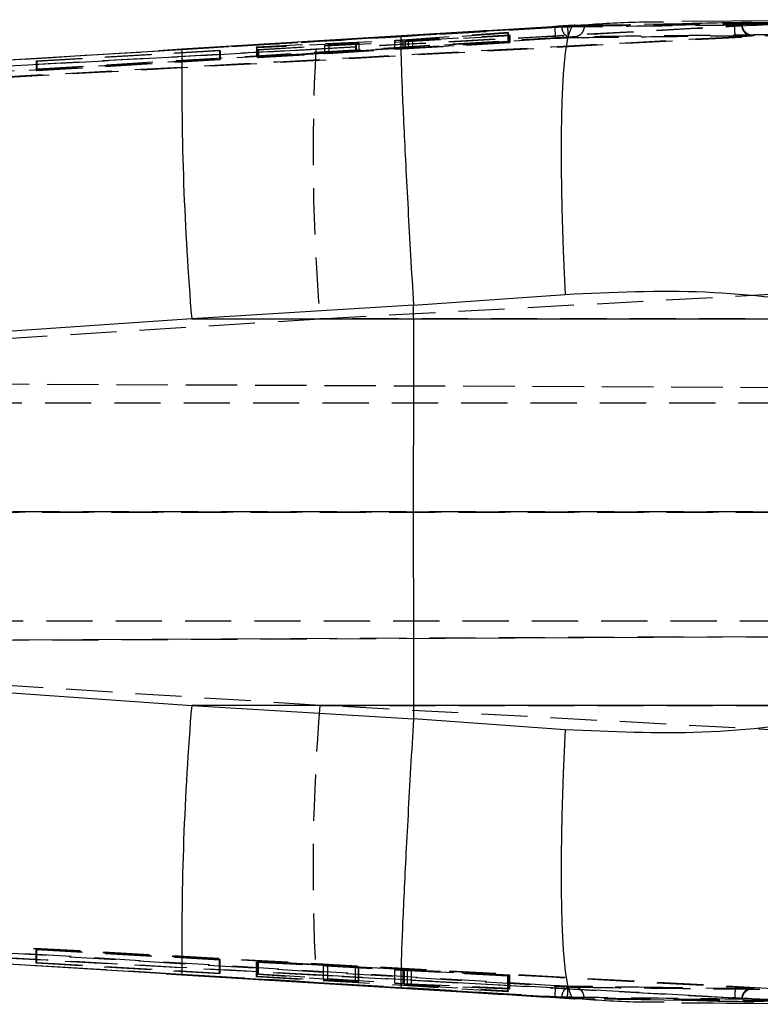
# Model space of a CAD drawing. Extents: x 29 to 409, y 89 to 274.
# Tile 5 of 10: x 225 to 245, y 118 to 145. Entities that reach past the tile are written whole.
import ezdxf

# ---------------------------------------------------------------- set-up
doc = ezdxf.new("R2010")
doc.units = 0
doc.linetypes.add('HIDDEN', pattern=[1.905, 1.27, -0.635])
doc.layers.get('0').update_dxf_attribs({"linetype": 'CONTINUOUS'})

msp = doc.modelspace()

# ---------------------------------------------------------------- linework, layer by layer
at = {"color": 7, "linetype": 'HIDDEN'}
for p, q in [((240.04, 144.8512), (242.4782, 144.8891)), ((204.2458, 142.6263), (244.4343, 144.8383)), ((215.959, 143.385), (239.8395, 144.8282)), ((233.1834, 144.4313), (239.8395, 144.8344)), ((235.2795, 144.5588), (240.04, 144.8512)), ((235.3217, 144.4505), (238.2007, 144.6611)), ((238.2156, 144.6325), (235.4612, 144.4341)), ((238.2007, 144.6611), (238.2156, 144.6325)), ((238.2007, 144.6611), (238.2007, 144.4018)), ((238.2156, 144.6325), (238.2156, 144.3958)), ((239.8395, 144.8282), (239.8395, 144.8344)), ((239.8395, 144.8282), (239.8403, 144.8281)), ((240.04, 144.8512), (240.0223, 144.8523)), ((240.04, 144.8512), (240.2094, 144.8531)), ((240.3008, 144.8366), (240.3008, 144.8366)), ((244.4338, 144.8319), (244.4343, 144.8321)), ((244.4343, 144.8321), (244.4343, 144.8383)), ((204.1391, 142.3632), (239.5159, 144.4942)), ((239.8594, 144.5243), (209.053, 142.6624)), ((224.3376, 143.4225), (245.4837, 144.576)), ((229.2532, 144.1931), (233.1834, 144.4313)), ((231.2956, 144.2609), (235.092, 144.4371)), ((234.0216, 144.3615), (231.311, 144.2357)), ((238.2533, 144.5629), (231.3525, 144.1709)), ((231.3525, 143.9649), (238.2533, 144.3807)), ((233.1834, 144.4313), (235.2795, 144.5588)), ((233.2815, 144.3028), (234.0341, 144.3561)), ((234.0216, 144.3615), (234.0216, 144.1363)), ((234.0341, 144.3561), (234.0341, 144.1354)), ((234.1055, 144.3643), (234.1055, 144.1408)), ((234.1148, 144.141), (234.1148, 144.3636)), ((235.092, 144.4371), (235.092, 144.2043)), ((235.3217, 144.4505), (235.3217, 144.2182)), ((238.2007, 144.4018), (235.3217, 144.2182)), ((235.377, 144.4262), (235.377, 144.2145)), ((235.3839, 144.4255), (235.3839, 144.2146)), ((235.4612, 144.4341), (235.4612, 144.2203)), ((235.4612, 144.2203), (238.2156, 144.3958)), ((235.5826, 144.4341), (238.2403, 144.5865)), ((235.5826, 144.4341), (235.5826, 144.2258)), ((238.2403, 144.3859), (235.5826, 144.2258)), ((238.2156, 144.3958), (238.2007, 144.4018)), ((238.2403, 144.5865), (238.2403, 144.3859)), ((238.2403, 144.5865), (238.2533, 144.5629)), ((238.2533, 144.3807), (238.2403, 144.3859)), ((238.2533, 144.5629), (238.2533, 144.3807)), ((225.2511, 143.8717), (230.2861, 144.1647)), ((230.2986, 144.1456), (225.2636, 143.8552)), ((228.6083, 144.1539), (229.2532, 144.1931)), ((230.2861, 144.1647), (230.2861, 143.9166)), ((230.2861, 144.1647), (230.2986, 144.1456)), ((230.2986, 144.1456), (230.2986, 143.9116)), ((231.2956, 144.2609), (231.2956, 143.9877)), ((231.311, 144.2357), (231.2956, 144.2609)), ((235.092, 144.2043), (231.2956, 143.9877)), ((231.311, 144.2357), (231.311, 143.9815)), ((231.311, 143.9815), (234.0216, 144.1363)), ((231.3395, 144.1908), (233.1626, 144.2953)), ((231.3395, 144.1908), (231.3395, 143.9701)), ((231.3525, 144.1709), (231.3395, 144.1908)), ((233.1626, 144.08), (231.3395, 143.9701)), ((231.3525, 144.1709), (231.3525, 143.9649)), ((233.1626, 144.2953), (233.1626, 144.08)), ((233.2815, 144.3028), (233.2815, 144.0873)), ((234.0341, 144.1354), (233.2815, 144.0873)), ((230.2861, 143.9166), (225.2511, 143.6133)), ((225.2511, 143.8717), (225.2511, 143.6133)), ((225.2636, 143.8552), (225.2511, 143.8717)), ((225.2636, 143.6083), (230.2986, 143.9116)), ((225.2636, 143.8552), (225.2636, 143.6083)), ((230.2986, 143.9116), (230.2861, 143.9166)), ((231.2956, 143.9877), (231.311, 143.9815)), ((231.3395, 143.9701), (231.3525, 143.9649)), ((225.2511, 143.6133), (225.2636, 143.6083)), ((233.043, 136.7962), (246.3531, 137.5176)), ((199.5706, 134.6775), (233.043, 136.7962)), ((248.5358, 136.7962), (233.043, 136.7962)), ((195.066, 135.1318), (269.7709, 134.8058)), ((195.2111, 135.1318), (261.4776, 134.8426)), ((195.0104, 134.4884), (251.562, 134.4884)), ((194.9358, 131.4884), (251.562, 131.4884)), ((269.7012, 131.5004), (194.9524, 131.4891)), ((195.1015, 131.4891), (260.9421, 131.4991)), ((251.562, 128.4884), (195.0104, 128.4884)), ((269.7012, 128.1708), (195.0633, 127.8451)), ((195.2138, 127.8451), (260.9421, 128.1319)), ((233.043, 126.1807), (199.5706, 128.2994)), ((233.043, 126.1807), (248.5358, 126.1807)), ((246.3531, 125.4593), (233.043, 126.1807)), ((239.5159, 118.4826), (204.1391, 120.6137)), ((244.4343, 118.1386), (204.2458, 120.3506)), ((209.053, 120.3145), (239.8594, 118.4526)), ((239.8395, 118.1487), (215.959, 119.5919)), ((245.4837, 118.4008), (224.3376, 119.5544)), ((225.2634, 119.4787), (225.2514, 119.474)), ((225.2514, 119.474), (230.2863, 119.1966)), ((225.2514, 119.1052), (225.2514, 119.474)), ((225.2634, 119.1217), (225.2634, 119.4787)), ((230.2983, 119.2013), (225.2634, 119.4787)), ((225.2514, 119.1052), (225.2634, 119.1217)), ((230.2863, 118.8121), (225.2514, 119.1052)), ((225.2634, 119.1217), (230.2983, 118.8313)), ((230.2863, 119.1966), (230.2983, 119.2013)), ((230.2863, 118.8121), (230.2863, 119.1966)), ((230.2983, 118.8313), (230.2983, 119.2013)), ((231.3143, 119.1383), (231.3018, 119.1334)), ((231.3018, 119.1334), (238.2026, 118.7532)), ((231.3018, 118.7247), (231.3018, 119.1334)), ((231.3143, 118.7458), (231.3143, 119.1383)), ((233.1374, 119.0378), (231.3143, 119.1383)), ((231.3568, 119.1548), (231.3418, 119.149)), ((231.3418, 119.149), (234.0158, 118.9937)), ((231.3418, 118.7906), (231.3418, 119.149)), ((231.3568, 118.8141), (231.3568, 119.1548)), ((235.1013, 118.9372), (231.3568, 119.1548)), ((233.1374, 118.6393), (233.1374, 119.0378)), ((233.2571, 118.633), (233.2571, 119.0314)), ((234.0213, 118.9918), (233.2571, 119.0314)), ((234.0158, 118.6053), (234.0158, 118.9937)), ((234.0213, 118.5988), (234.0213, 118.9918)), ((234.0974, 118.5986), (234.0974, 118.9887)), ((234.1054, 118.5972), (234.1054, 118.9881)), ((229.2532, 118.7838), (228.8206, 118.8101)), ((233.1834, 118.5456), (229.2532, 118.7838)), ((230.2983, 118.8313), (230.2863, 118.8121)), ((231.3018, 118.7247), (231.3143, 118.7458)), ((238.2026, 118.3176), (231.3018, 118.7247)), ((231.3143, 118.7458), (233.1374, 118.6393)), ((231.3418, 118.7906), (231.3568, 118.8141)), ((234.0158, 118.6053), (231.3418, 118.7906)), ((231.3568, 118.8141), (235.1013, 118.5561)), ((235.1013, 118.5561), (235.1013, 118.9372)), ((235.3311, 118.5429), (235.3311, 118.9245)), ((238.2533, 118.773), (235.3311, 118.9245)), ((235.3561, 118.9164), (235.3561, 118.5135)), ((235.3619, 118.916), (235.3584, 118.9164)), ((235.3619, 118.5123), (235.3619, 118.916)), ((235.4437, 118.5117), (235.4437, 118.9125)), ((235.4437, 118.9125), (238.2389, 118.7674)), ((235.5574, 118.4979), (235.5574, 118.9045)), ((238.2151, 118.7581), (235.5574, 118.9045)), ((238.2026, 118.7532), (238.2151, 118.7581)), ((238.2026, 118.3176), (238.2026, 118.7532)), ((238.2151, 118.3426), (238.2151, 118.7581)), ((238.2389, 118.7674), (238.2533, 118.773)), ((238.2389, 118.3887), (238.2389, 118.7674)), ((238.2533, 118.4157), (238.2533, 118.773)), ((235.2795, 118.4181), (233.1834, 118.5456)), ((239.8395, 118.1425), (233.1834, 118.5456)), ((233.2571, 118.633), (234.0213, 118.5988)), ((240.04, 118.1257), (235.2795, 118.4181)), ((235.3311, 118.5429), (238.2533, 118.4157)), ((238.2389, 118.3887), (235.4437, 118.5117)), ((235.5574, 118.4979), (238.2151, 118.3426)), ((238.2533, 118.4157), (238.2389, 118.3887)), ((242.4273, 118.4362), (239.9627, 118.4645)), ((242.4466, 118.4334), (239.9772, 118.4616)), ((244.9156, 118.4073), (242.4466, 118.4334)), ((238.2151, 118.3426), (238.2026, 118.3176)), ((239.8403, 118.1488), (239.8395, 118.1487)), ((239.8395, 118.1425), (239.8395, 118.1487)), ((240.3008, 118.1403), (240.3008, 118.1403)), ((244.4343, 118.1448), (244.4338, 118.145)), ((244.4343, 118.1386), (244.4343, 118.1448)), ((240.0224, 118.1246), (240.04, 118.1257)), ((240.2094, 118.1238), (240.04, 118.1257)), ((242.4952, 118.0894), (240.04, 118.1257))]:
    msp.add_line(p, q, dxfattribs=at)
at = {"color": 7, "linetype": 'CONTINUOUS'}
for p, q in [((242.4782, 144.8891), (242.9867, 144.897)), ((249.1221, 145.005), (242.9858, 144.9556)), ((237.4151, 144.6895), (235.2768, 144.5594)), ((235.2768, 144.5619), (229.2509, 144.1949)), ((229.251, 144.1937), (228.6077, 144.1546)), ((229.2532, 144.1931), (229.251, 144.1935)), ((239.7809, 137.4559), (235.6113, 137.1586)), ((235.6111, 137.1671), (229.5185, 136.7962)), ((235.6107, 136.7962), (235.6113, 137.1586)), ((235.6113, 137.1586), (235.6111, 137.1671)), ((229.5185, 136.7962), (199.4547, 134.6923)), ((229.5185, 136.7962), (235.6107, 136.7962)), ((235.6107, 136.7962), (247.8594, 136.7962)), ((199.4547, 128.2846), (229.5185, 126.1807)), ((235.6107, 126.1807), (229.5185, 126.1807)), ((229.5185, 126.1807), (235.6111, 125.8098)), ((235.6107, 126.1807), (235.6113, 125.8183)), ((247.8594, 126.1807), (235.6107, 126.1807)), ((235.6111, 125.8098), (235.6113, 125.8183)), ((235.6113, 125.8183), (239.7809, 125.521)), ((228.8206, 118.8101), (215.959, 119.5919)), ((228.82, 118.8087), (229.251, 118.7826)), ((229.2509, 118.7834), (229.2532, 118.7838)), ((229.2509, 118.7832), (235.2768, 118.4155)), ((235.2768, 118.4176), (237.392, 118.2887)), ((242.9719, 118.0823), (242.4952, 118.0894))]:
    msp.add_line(p, q, dxfattribs=at)
at = {"color": 8, "linetype": 'CONTINUOUS', "flags": 128}
for points in [[(240.0223, 144.8523), (239.9383, 144.7817), (239.8499, 144.5316), (239.7767, 144.1063), (239.7206, 143.5156), (239.6827, 142.7725), (239.6638, 141.894), (239.6644, 140.8997), (239.6845, 139.812), (239.7236, 138.6554), (239.7809, 137.4559)], [(239.7809, 125.521), (239.7236, 124.3215), (239.6845, 123.1649), (239.6644, 122.0772), (239.6638, 121.0829), (239.6827, 120.2044), (239.7206, 119.4613), (239.7767, 118.8706), (239.8499, 118.4453), (239.9383, 118.1952), (240.0224, 118.1246)]]:
    msp.add_lwpolyline(points, dxfattribs=at)
at = {"color": 7, "linetype": 'CONTINUOUS', "flags": 128}
msp.add_lwpolyline([(215.959, 143.385), (219.609, 143.6072), (228.6083, 144.1539)], dxfattribs=at)
at = {"color": 7, "linetype": 'HIDDEN'}
for centre, radius, start, end in [((228.5317, 144.0542), 10.993, 2.2944, 3.84197), ((239.972, 144.8024), 0.2871, 180.64715, 271.08591), ((286.3504, 141.3136), 53.4984, 176.91875, 184.84375), ((286.3504, 121.6633), 53.4984, 175.15625, 183.08125), ((229.2216, 118.8855), 10.3022, 356.10757, 357.75892), ((239.9719, 118.1746), 0.287, 88.94207, 179.37815)]:
    msp.add_arc(centre, radius, start, end, dxfattribs=at)
at = {"color": 8, "linetype": 'CONTINUOUS'}
for centre, radius, start, end in [((308.4025, 143.3528), 79.156, 179.39141, 184.751286), ((308.4197, 119.6233), 79.1732, 175.249125, 180.607833)]:
    msp.add_arc(centre, radius, start, end, dxfattribs=at)
at = {"color": 7, "linetype": 'HIDDEN'}
for centre, major_axis, ratio, start_param, end_param in [((233.1605, 144.0808), (0.2024, 0.0122), 0.0048756, 4.7222964, 5.352509), ((233.9097, 144.1287), (0.2058, 0.0124), 0.0048756, 0.3137535, 0.9960171), ((235.2019, 144.2118), (0.2068, 0.0124), 0.0048756, 4.1519405, 5.3305749), ((233.1396, 119.0386), (0.2024, -0.0111), 0.0045396, 4.7019727, 5.3321853), ((233.9003, 118.9993), (0.2058, -0.0113), 0.0045396, 0.2934299, 0.9756874), ((235.2147, 118.9317), (0.2068, -0.0114), 0.0045396, 4.1316169, 5.3102512)]:
    msp.add_ellipse(centre, major_axis=major_axis, ratio=ratio, start_param=start_param, end_param=end_param, dxfattribs=at)
at = {"color": 7, "linetype": 'CONTINUOUS'}
for points, knots in [([(242.478, 144.9381), (242.1841, 144.9373), (241.367, 144.9349), (240.5478, 144.8759), (240.0233, 144.8382)], [0, 0, 0, 0, 0.3597452, 1, 1, 1, 1]), ([(240.0224, 144.8511), (239.223, 144.801), (238.355, 144.7466), (237.4838, 144.6937), (237.4151, 144.6895)], [0, 0, 0, 0, 0.9210644, 1, 1, 1, 1]), ([(235.2769, 144.5578), (235.2725, 144.5444), (235.2628, 144.5139), (235.2622, 144.2294), (235.275, 143.7196), (235.3025, 142.9937), (235.3428, 142.0907), (235.3957, 141.0186), (235.4588, 139.8269), (235.5309, 138.5296), (235.5841, 137.6256), (235.6111, 137.1671)], [0, 0, 0, 0, 0.0884777, 0.2007936, 0.3163665, 0.4286785, 0.5442473, 0.656557, 0.7721235, 0.8844333, 1, 1, 1, 1]), ([(247.3175, 137.1511), (246.0926, 137.3103), (243.6173, 137.632), (241.0685, 137.515), (239.7809, 137.4559)], [0, 0, 0, 0, 0.4948358, 1, 1, 1, 1]), ([(235.6107, 136.7962), (235.6085, 135.0337), (235.604, 131.4953), (235.6085, 127.9567), (235.6107, 126.1807)], [0, 0, 0, 0, 0.4980936, 1, 1, 1, 1]), ([(235.6111, 125.8098), (235.5845, 125.3579), (235.5314, 124.4541), (235.4594, 123.1615), (235.3961, 121.9648), (235.3432, 120.8951), (235.3027, 119.9885), (235.2752, 119.2625), (235.2623, 118.7509), (235.2627, 118.4627), (235.2726, 118.4322), (235.2769, 118.4188)], [0, 0, 0, 0, 0.1138872, 0.2277745, 0.3416616, 0.4555487, 0.5694381, 0.6833276, 0.797221, 0.9111144, 1, 1, 1, 1]), ([(239.7809, 125.521), (241.0424, 125.4624), (243.591, 125.3439), (246.067, 125.6641), (247.3175, 125.8258)], [0, 0, 0, 0, 0.494965, 1, 1, 1, 1]), ([(237.392, 118.2887), (237.5699, 118.2778), (238.4487, 118.2244), (239.3239, 118.1695), (240.022, 118.1257)], [0, 0, 0, 0, 0.2024138, 1, 1, 1, 1]), ([(240.0232, 118.138), (240.6039, 118.0965), (241.4291, 118.0375), (242.2519, 118.0377), (242.4956, 118.0378)], [0, 0, 0, 0, 0.70371444, 1, 1, 1, 1]), ([(242.971, 118.0185), (243.0092, 118.0182), (245.0463, 118), (247.1052, 117.9867), (249.1255, 117.9736)], [0, 0, 0, 0, 0.0187396, 1, 1, 1, 1])]:
    msp.add_open_spline(points, degree=3, knots=knots, dxfattribs=at)
at = {"color": 7, "linetype": 'HIDDEN'}
for points, knots in [([(240.3008, 144.8556), (241.2391, 144.866), (243.1158, 144.8868), (244.9925, 144.905), (245.9309, 144.9141)], [0, 0, 0, 0, 0.5000001, 1, 1, 1, 1]), ([(240.3008, 144.8366), (241.2298, 144.8472), (243.1065, 144.8685), (244.9832, 144.8872), (245.9309, 144.8966)], [0, 0, 0, 0, 0.4950389, 1, 1, 1, 1]), ([(204.2458, 142.6249), (210.9382, 142.9944), (224.334, 143.734), (237.7303, 144.4658), (244.4338, 144.8319)], [0, 0, 0, 0, 0.4995955, 1, 1, 1, 1]), ([(239.5, 144.7907), (239.3682, 144.7828), (238.4258, 144.7262), (234.2414, 144.4748), (223.5002, 143.8294), (213.5694, 143.2327), (206.8808, 142.8308)], [0, 0, 0, 0, 0.0121245, 0.0866681, 0.3848429, 1, 1, 1, 1]), ([(245.459, 144.8725), (245.2687, 144.8622), (244.2679, 144.8078), (240.0913, 144.5808), (236.105, 144.3628), (232.9293, 144.1892)], [0, 0, 0, 0, 0.0455618, 0.2396169, 1, 1, 1, 1]), ([(239.6849, 144.7992), (239.6735, 144.7989), (239.6499, 144.7984), (239.5924, 144.7959), (239.5394, 144.7931), (239.5083, 144.7912), (239.5, 144.7907)], [0, 0, 0, 0, 0.288026, 0.5932543, 0.8911545, 1, 1, 1, 1]), ([(244.6237, 144.855), (244.5466, 144.8542), (244.1208, 144.8497), (242.4745, 144.8322), (240.9053, 144.8136), (239.6849, 144.7992)], [0, 0, 0, 0, 0.04682427, 0.25866039, 1, 1, 1, 1]), ([(239.8395, 144.8344), (239.8914, 144.8375), (239.9952, 144.8435), (240.1218, 144.8497), (240.1847, 144.8522), (240.2094, 144.8531)], [0, 0, 0, 0, 0.3776546, 0.7554924, 1, 1, 1, 1]), ([(239.8403, 144.8281), (239.8424, 144.7939), (239.8465, 144.7255), (239.8521, 144.6346), (239.8565, 144.5654), (239.8585, 144.536), (239.8593, 144.5261), (239.8594, 144.5249), (239.8594, 144.5243)], [0, 0, 0, 0, 0.2178526, 0.4357061, 0.6535612, 0.8714169, 0.9234667, 1, 1, 1, 1]), ([(239.8403, 144.8281), (239.8405, 144.8281), (239.8408, 144.8281), (239.841, 144.8281), (239.841, 144.8281)], [0, 0, 0, 0, 0.9091176, 1, 1, 1, 1]), ([(239.841, 144.8281), (239.8411, 144.8281), (239.8942, 144.8289), (239.9726, 144.8313), (240.0975, 144.8337), (240.2133, 144.8358), (240.272, 144.8364), (240.3008, 144.8366)], [0, 0, 0, 0, 0.00010457, 0.27950108, 0.40890993, 0.71012123, 1, 1, 1, 1]), ([(240.3008, 144.8366), (240.2978, 144.8024), (240.2919, 144.7339), (240.2448, 144.6428), (240.1754, 144.5734), (240.1133, 144.5453), (240.0692, 144.5353), (240.0548, 144.5338), (240.0447, 144.5327)], [0, 0, 0, 0, 0.22382269, 0.44764598, 0.67147067, 0.89529093, 0.92555246, 1, 1, 1, 1]), ([(240.2094, 144.8531), (240.2104, 144.8532), (240.2472, 144.8545), (240.2744, 144.855), (240.3008, 144.8556)], [0, 0, 0, 0, 0.0275011, 1, 1, 1, 1]), ([(244.4429, 144.528), (244.4436, 144.5333), (244.4451, 144.544), (244.4437, 144.6146), (244.44, 144.7141), (244.4359, 144.7927), (244.4338, 144.8319)], [0, 0, 0, 0, 0.25, 0.5000012, 0.7500004, 1, 1, 1, 1]), ([(244.4343, 144.8321), (244.4459, 144.8337), (244.4703, 144.8371), (244.4936, 144.8407), (244.5057, 144.8425)], [0, 0, 0, 0, 0.4796718, 1, 1, 1, 1]), ([(244.4343, 144.8383), (244.4573, 144.8396), (244.4816, 144.841), (244.5045, 144.8424), (244.5057, 144.8425)], [0, 0, 0, 0, 0.94565587, 1, 1, 1, 1]), ([(244.5057, 144.8425), (244.5267, 144.8439), (244.5686, 144.8466), (244.6149, 144.8503), (244.6413, 144.8532), (244.646, 144.8549), (244.631, 144.855), (244.6237, 144.855)], [0, 0, 0, 0, 0.2025698, 0.4051339, 0.6076823, 0.8100712, 1, 1, 1, 1]), ([(244.6237, 144.855), (244.6274, 144.8271), (244.6355, 144.7653), (244.6801, 144.6797), (244.7502, 144.6103), (244.823, 144.5777), (244.8793, 144.5686), (244.905, 144.5693), (244.9156, 144.5696)], [0, 0, 0, 0, 0.1762937, 0.3910903, 0.605887, 0.8206837, 0.9262831, 1, 1, 1, 1]), ([(244.8964, 144.5689), (244.9039, 144.569), (244.9203, 144.5692), (244.924, 144.5689), (244.9182, 144.5691), (244.9032, 144.5706), (244.8727, 144.5756), (244.8202, 144.5919), (244.7501, 144.6329), (244.6851, 144.7059), (244.6463, 144.7873), (244.6472, 144.8388), (244.6475, 144.8543)], [0, 0, 0, 0, 0.0827898, 0.1808064, 0.240026, 0.2798105, 0.3270699, 0.429061, 0.559751, 0.7389437, 0.9216988, 1, 1, 1, 1]), ([(244.4429, 144.528), (237.7391, 144.1618), (224.3424, 143.43), (210.9463, 142.6904), (204.2537, 142.3208)], [0, 0, 0, 0, 0.5004063, 1, 1, 1, 1]), ([(234.1055, 144.3643), (234.0964, 144.3642), (234.0778, 144.364), (234.0405, 144.3623), (234.0216, 144.3615)], [0, 0, 0, 0, 0.4937484, 1, 1, 1, 1]), ([(234.0341, 144.3561), (234.0513, 144.3574), (234.0856, 144.3599), (234.1126, 144.3627), (234.1176, 144.3641), (234.1088, 144.3643), (234.1055, 144.3643)], [0, 0, 0, 0, 0.2797573, 0.5595579, 0.8386425, 1, 1, 1, 1]), ([(235.092, 144.4371), (235.1129, 144.4381), (235.1548, 144.4402), (235.2261, 144.4442), (235.2829, 144.4478), (235.3121, 144.4499), (235.3217, 144.4505)], [0, 0, 0, 0, 0.2861742, 0.572307, 0.8587999, 1, 1, 1, 1]), ([(235.2795, 144.5588), (235.2786, 144.5607), (235.2776, 144.5632), (235.277, 144.5588), (235.2769, 144.5578)], [0, 0, 0, 0, 0.7840571, 1, 1, 1, 1]), ([(235.4612, 144.4341), (235.444, 144.4328), (235.4095, 144.4302), (235.3809, 144.4274), (235.374, 144.4259), (235.3813, 144.4256), (235.3839, 144.4255)], [0, 0, 0, 0, 0.2805394, 0.5611088, 0.8409635, 1, 1, 1, 1]), ([(235.3839, 144.4255), (235.3919, 144.4256), (235.408, 144.4257), (235.4573, 144.4276), (235.5174, 144.4304), (235.5614, 144.4329), (235.5826, 144.4341)], [0, 0, 0, 0, 0.2545743, 0.5091387, 0.7640817, 1, 1, 1, 1]), ([(239.5159, 144.4942), (239.5417, 144.4958), (239.6242, 144.5007), (239.7588, 144.5077), (239.8954, 144.5136), (239.951, 144.5148), (239.9775, 144.5153)], [0, 0, 0, 0, 0.1348341, 0.4323558, 0.7298039, 1, 1, 1, 1]), ([(240.0448, 144.5327), (240.0332, 144.5325), (240.0095, 144.532), (239.9627, 144.5299), (239.9123, 144.5273), (239.8809, 144.5255), (239.8594, 144.5243)], [0, 0, 0, 0, 0.2895515, 0.591843, 0.7215902, 1, 1, 1, 1]), ([(239.9629, 144.5146), (240.395, 144.5197), (242.0413, 144.5394), (243.6877, 144.5557), (244.9019, 144.5676)], [0, 0, 0, 0, 0.262507, 1, 1, 1, 1]), ([(239.9775, 144.5153), (240.8005, 144.5249), (242.4465, 144.544), (244.0926, 144.5611), (244.9156, 144.5696)], [0, 0, 0, 0, 0.5000103, 1, 1, 1, 1]), ([(245.6721, 144.5927), (244.7249, 144.5833), (242.849, 144.5646), (240.9733, 144.5433), (240.0448, 144.5327)], [0, 0, 0, 0, 0.5049856, 1, 1, 1, 1]), ([(244.9156, 144.5696), (244.9203, 144.5696), (244.948, 144.5698), (244.9728, 144.5684), (244.95, 144.5636), (244.8909, 144.5578), (244.8087, 144.5511), (244.6985, 144.5432), (244.5594, 144.5345), (244.4726, 144.5297), (244.4429, 144.528)], [0, 0, 0, 0, 0.0337151, 0.1996224, 0.3655966, 0.5156348, 0.5814025, 0.7474429, 0.9134781, 1, 1, 1, 1]), ([(232.9293, 144.1892), (232.744, 144.1791), (231.7483, 144.1245), (228.8762, 143.967), (226.1894, 143.8191), (224.313, 143.7158)], [0, 0, 0, 0, 0.0644933, 0.3466827, 1, 1, 1, 1]), ([(233.1626, 144.2953), (233.1856, 144.2966), (233.2284, 144.2992), (233.2647, 144.3016), (233.2815, 144.3028)], [0, 0, 0, 0, 0.5359362, 1, 1, 1, 1]), ([(234.1055, 144.1408), (234.1102, 144.141), (234.1197, 144.1413), (234.1036, 144.14), (234.0726, 144.1379), (234.0446, 144.1361), (234.0341, 144.1354)], [0, 0, 0, 0, 0.2780236, 0.5560403, 0.8343588, 1, 1, 1, 1]), ([(235.379, 144.2145), (235.3784, 144.2145), (235.3751, 144.2145), (235.3918, 144.2157), (235.4228, 144.2178), (235.4508, 144.2196), (235.4612, 144.2203)], [0, 0, 0, 0, 0.07991917, 0.43542643, 0.79138506, 1, 1, 1, 1]), ([(235.5826, 144.2258), (235.5596, 144.2244), (235.5135, 144.2217), (235.4524, 144.2182), (235.4059, 144.2156), (235.391, 144.2149), (235.3839, 144.2146)], [0, 0, 0, 0, 0.2565328, 0.5131199, 0.7691084, 1, 1, 1, 1]), ([(204.2537, 120.656), (210.9463, 120.2865), (224.3424, 119.5469), (237.7391, 118.8151), (244.4429, 118.4489)], [0, 0, 0, 0, 0.4995937, 1, 1, 1, 1]), ([(244.4338, 118.145), (237.7303, 118.5111), (224.334, 119.2429), (210.9382, 119.9825), (204.2458, 120.352)], [0, 0, 0, 0, 0.5004045, 1, 1, 1, 1]), ([(206.8941, 120.1453), (206.9128, 120.1442), (210.1735, 119.9483), (221.0422, 119.2951), (231.8921, 118.6433), (239.5, 118.1862)], [0, 0, 0, 0, 0.0017181, 0.3000149, 1, 1, 1, 1]), ([(224.313, 119.2611), (224.5134, 119.2501), (225.5241, 119.1944), (228.1069, 119.0522), (230.7786, 118.9055), (232.6399, 118.8035), (232.9293, 118.7877)], [0, 0, 0, 0, 0.0697469, 0.3519364, 0.899266, 1, 1, 1, 1]), ([(234.1037, 118.9881), (234.1043, 118.988), (234.1079, 118.9877), (234.0915, 118.9884), (234.0606, 118.9898), (234.0319, 118.9913), (234.0213, 118.9918)], [0, 0, 0, 0, 0.0624486, 0.4237175, 0.7852462, 1, 1, 1, 1]), ([(232.9293, 118.7877), (233.0863, 118.7791), (234.0538, 118.7261), (237.6428, 118.5298), (241.6624, 118.3106), (244.8716, 118.1363), (245.4593, 118.1044)], [0, 0, 0, 0, 0.03759987, 0.23165065, 0.85929422, 1, 1, 1, 1]), ([(235.357, 118.9166), (235.3615, 118.9164), (235.3704, 118.9161), (235.405, 118.9145), (235.4333, 118.913), (235.4437, 118.9125)], [0, 0, 0, 0, 0.3866158, 0.7736023, 1, 1, 1, 1]), ([(235.5574, 118.9045), (235.5344, 118.9058), (235.4885, 118.9083), (235.4281, 118.9118), (235.3827, 118.9146), (235.3686, 118.9155), (235.3619, 118.916)], [0, 0, 0, 0, 0.256496, 0.5130287, 0.7690694, 1, 1, 1, 1]), ([(233.1374, 118.6393), (233.1604, 118.638), (233.2033, 118.6355), (233.2401, 118.6338), (233.2571, 118.633)], [0, 0, 0, 0, 0.5355044, 1, 1, 1, 1]), ([(234.0974, 118.5986), (234.0887, 118.5995), (234.071, 118.6013), (234.0343, 118.604), (234.0158, 118.6053)], [0, 0, 0, 0, 0.4946209, 1, 1, 1, 1]), ([(234.0213, 118.5988), (234.0387, 118.5981), (234.0737, 118.5966), (234.1021, 118.5962), (234.1085, 118.597), (234.1004, 118.5981), (234.0974, 118.5986)], [0, 0, 0, 0, 0.2790953, 0.5582022, 0.8367673, 1, 1, 1, 1]), ([(235.1013, 118.5561), (235.122, 118.5547), (235.1635, 118.5519), (235.2347, 118.5477), (235.2918, 118.5447), (235.3214, 118.5434), (235.3311, 118.5429)], [0, 0, 0, 0, 0.2866905, 0.5733689, 0.8599746, 1, 1, 1, 1]), ([(235.2769, 118.4188), (235.277, 118.4179), (235.2776, 118.4136), (235.2786, 118.4161), (235.2795, 118.4181)], [0, 0, 0, 0, 0.19245533, 1, 1, 1, 1]), ([(235.4437, 118.5117), (235.4262, 118.5124), (235.3911, 118.5139), (235.3613, 118.5144), (235.353, 118.5137), (235.3595, 118.5127), (235.3619, 118.5123)], [0, 0, 0, 0, 0.27985014, 0.5597132, 0.83901108, 1, 1, 1, 1]), ([(235.3619, 118.5123), (235.3695, 118.5114), (235.3847, 118.5097), (235.4331, 118.5059), (235.4926, 118.5018), (235.5364, 118.4992), (235.5574, 118.4979)], [0, 0, 0, 0, 0.2550344, 0.5100496, 0.7655864, 1, 1, 1, 1]), ([(239.9772, 118.4616), (239.9651, 118.4618), (239.926, 118.4624), (239.8259, 118.4661), (239.6762, 118.4733), (239.5675, 118.4796), (239.5159, 118.4826)], [0, 0, 0, 0, 0.1346375, 0.4325529, 0.7305855, 1, 1, 1, 1]), ([(239.8403, 118.1488), (239.8424, 118.183), (239.8465, 118.2514), (239.8521, 118.3423), (239.8565, 118.4115), (239.8585, 118.4408), (239.8593, 118.4508), (239.8594, 118.452), (239.8594, 118.4526)], [0, 0, 0, 0, 0.2178526, 0.4357061, 0.6535612, 0.8714169, 0.9234667, 1, 1, 1, 1]), ([(239.8594, 118.4526), (239.8758, 118.4517), (239.9153, 118.4494), (239.9737, 118.4464), (240.0196, 118.4446), (240.0379, 118.4443), (240.0448, 118.4441)], [0, 0, 0, 0, 0.21295038, 0.51499968, 0.81702298, 1, 1, 1, 1]), ([(240.3008, 118.1403), (240.2978, 118.1745), (240.2919, 118.243), (240.2448, 118.3341), (240.1754, 118.4034), (240.1133, 118.4316), (240.0692, 118.4416), (240.0548, 118.4431), (240.0447, 118.4441)], [0, 0, 0, 0, 0.22382269, 0.44764598, 0.67147067, 0.89529093, 0.92555246, 1, 1, 1, 1]), ([(240.0448, 118.4441), (240.9733, 118.4336), (242.849, 118.4123), (244.7249, 118.3936), (245.6721, 118.3842)], [0, 0, 0, 0, 0.4950144, 1, 1, 1, 1]), ([(244.4429, 118.4489), (244.4436, 118.4436), (244.4451, 118.4329), (244.4437, 118.3623), (244.44, 118.2627), (244.4359, 118.1842), (244.4338, 118.145)], [0, 0, 0, 0, 0.25, 0.5000012, 0.7500004, 1, 1, 1, 1]), ([(244.4429, 118.4489), (244.4437, 118.4488), (244.5015, 118.4457), (244.6175, 118.4389), (244.7663, 118.429), (244.8635, 118.4215), (244.9327, 118.4151), (244.9705, 118.41), (244.9611, 118.4073), (244.9278, 118.4073), (244.9156, 118.4073)], [0, 0, 0, 0, 0.0024616, 0.1685124, 0.3345458, 0.4845953, 0.5724844, 0.7384239, 0.9043518, 1, 1, 1, 1]), ([(244.9156, 118.4073), (244.905, 118.4076), (244.8793, 118.4083), (244.823, 118.3992), (244.7502, 118.3666), (244.6801, 118.2972), (244.6355, 118.2116), (244.6274, 118.1498), (244.6237, 118.1219)], [0, 0, 0, 0, 0.0737169, 0.1793163, 0.394113, 0.6089097, 0.8237063, 1, 1, 1, 1]), ([(244.6475, 118.1227), (244.6471, 118.1377), (244.646, 118.1872), (244.6799, 118.2599), (244.733, 118.3269), (244.7902, 118.369), (244.8422, 118.3927), (244.8827, 118.4032), (244.9062, 118.4066), (244.9173, 118.4077), (244.923, 118.4079), (244.921, 118.4078), (244.9088, 118.4077), (244.8921, 118.4078), (244.8831, 118.4079)], [0, 0, 0, 0, 0.0704897, 0.2328517, 0.363573, 0.4737899, 0.5654997, 0.6352771, 0.6781684, 0.7108939, 0.7493664, 0.8071796, 0.8968169, 1, 1, 1, 1]), ([(239.5, 118.1862), (239.5223, 118.1849), (239.5679, 118.1822), (239.629, 118.1793), (239.6667, 118.178), (239.6811, 118.1778), (239.6849, 118.1777)], [0, 0, 0, 0, 0.28944828, 0.5947737, 0.89282077, 1, 1, 1, 1]), ([(239.6849, 118.1777), (239.7621, 118.1768), (240.1881, 118.1716), (241.8343, 118.1519), (243.4034, 118.135), (244.6237, 118.1219)], [0, 0, 0, 0, 0.04690353, 0.25873968, 1, 1, 1, 1]), ([(240.2094, 118.1238), (240.1712, 118.1253), (240.0896, 118.1286), (239.9557, 118.1356), (239.869, 118.1407), (239.8395, 118.1425)], [0, 0, 0, 0, 0.3673739, 0.784137, 1, 1, 1, 1]), ([(239.841, 118.1488), (239.841, 118.1488), (239.8408, 118.1488), (239.8405, 118.1488), (239.8403, 118.1488)], [0, 0, 0, 0, 0.0908824, 1, 1, 1, 1]), ([(240.3008, 118.1403), (240.2836, 118.1404), (240.2383, 118.1408), (240.1246, 118.1426), (239.9801, 118.1453), (239.8818, 118.1481), (239.8411, 118.1488), (239.841, 118.1488)], [0, 0, 0, 0, 0.1837666, 0.4845923, 0.7857809, 0.9998955, 1, 1, 1, 1]), ([(245.9309, 118.0803), (244.9832, 118.0897), (243.1065, 118.1084), (241.2298, 118.1297), (240.3008, 118.1403)], [0, 0, 0, 0, 0.5049611, 1, 1, 1, 1]), ([(244.5057, 118.1344), (244.5045, 118.1346), (244.4817, 118.1381), (244.4574, 118.1415), (244.4343, 118.1448)], [0, 0, 0, 0, 0.0518769, 1, 1, 1, 1]), ([(244.5057, 118.1344), (244.5043, 118.1345), (244.4815, 118.1359), (244.4571, 118.1373), (244.4343, 118.1386)], [0, 0, 0, 0, 0.0609482, 1, 1, 1, 1]), ([(244.6237, 118.1219), (244.6309, 118.1219), (244.6463, 118.122), (244.641, 118.1238), (244.613, 118.1267), (244.5667, 118.1304), (244.5257, 118.1331), (244.5057, 118.1344)], [0, 0, 0, 0, 0.1894784, 0.4026061, 0.6048288, 0.8072106, 1, 1, 1, 1]), ([(240.3008, 118.1213), (240.2744, 118.1219), (240.2472, 118.1224), (240.2104, 118.1237), (240.2094, 118.1238)], [0, 0, 0, 0, 0.9724984, 1, 1, 1, 1]), ([(245.9309, 118.0628), (244.9925, 118.0719), (243.1158, 118.0901), (241.2391, 118.1109), (240.3008, 118.1213)], [0, 0, 0, 0, 0.4999998, 1, 1, 1, 1])]:
    msp.add_open_spline(points, degree=3, knots=knots, dxfattribs=at)
at = {"color": 8, "linetype": 'CONTINUOUS'}
for points, knots in [([(242.9867, 144.897), (243.7149, 144.9191), (246.1821, 144.994), (248.5808, 144.6966), (250.2714, 144.4869)], [0, 0, 0, 0, 0.29516278, 1, 1, 1, 1]), ([(250.2714, 118.49), (248.6063, 118.2832), (246.2032, 117.9847), (243.7311, 118.0594), (242.9719, 118.0823)], [0, 0, 0, 0, 0.6929213, 1, 1, 1, 1])]:
    msp.add_open_spline(points, degree=3, knots=knots, dxfattribs=at)

doc.saveas('drawing.dxf')
